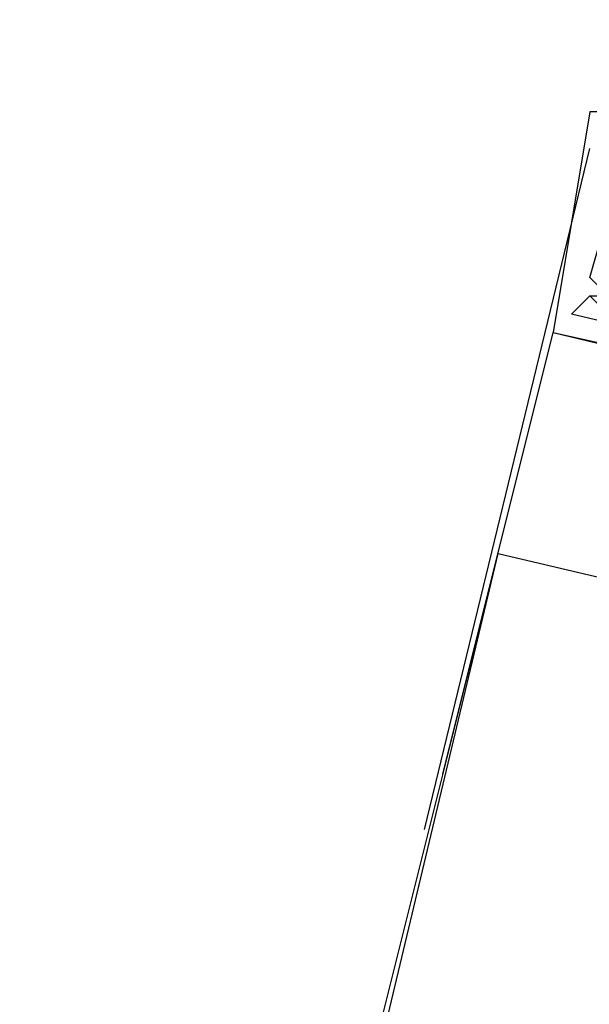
# Model space of a CAD drawing. Header units: feet. Extents: x -79 to 198, y -22 to 181.
# Tile 84 of 203: x 113.4 to 113.813, y 60.158 to 60.871. Entities that reach past the tile are written whole.
import ezdxf

# ---------------------------------------------------------------- set-up
doc = ezdxf.new("R2010")
doc.units = ezdxf.units.FT
doc.layers.add('A-LINEA', color=7, linetype='CONTINUOUS')
doc.layers.add('A-MURO-CONCRETO', color=8, linetype='CONTINUOUS')

msp = doc.modelspace()

# ---------------------------------------------------------------- linework, layer by layer
at = {"layer": 'A-LINEA'}
for p, q in [((113.6933, 60.2844), (113.8133, 60.7778)), ((113.8, 60.6578), (113.8, 60.6578)), ((113.8, 60.6578), (113.8, 60.6578)), ((113.8, 60.6578), (113.8, 60.6578)), ((113.8, 60.6578), (113.8, 60.6578)), ((113.8, 60.6578), (113.8, 60.6578)), ((113.8, 60.6578), (113.8, 60.6578)), ((113.7867, 60.6444), (113.7867, 60.6444)), ((113.7867, 60.6444), (113.7867, 60.6444)), ((113.7867, 60.6444), (113.7867, 60.6444))]:
    msp.add_line(p, q, dxfattribs=at)
for points in [[(113.8667, 60.8711), (113.88, 60.8711), (113.8533, 60.8711), (113.84, 60.8044), (113.8133, 60.8044), (113.7867, 60.6444), (114.4533, 60.4844)], [(113.8667, 60.8711), (113.88, 60.8711), (113.8533, 60.8711), (113.84, 60.8044), (113.8133, 60.8044), (113.7867, 60.6444), (114.4533, 60.4844)], [(113.8667, 60.8711), (113.88, 60.8711), (113.8533, 60.8711), (113.84, 60.8044), (113.8133, 60.8044), (113.7867, 60.6444), (114.4533, 60.4844)], [(114.4133, 60.7511), (114.4, 60.7511), (114.4, 60.7378), (114.3467, 60.5244), (114.2667, 60.5511), (114.2667, 60.5778), (114.2533, 60.5778), (114.2533, 60.5644), (114.2533, 60.5511), (113.8, 60.6578), (113.8133, 60.6711), (113.8267, 60.6711), (113.8133, 60.6844), (113.84, 60.7778)], [(114.4133, 60.7511), (114.4, 60.7511), (114.4, 60.7378), (114.3467, 60.5244), (114.2667, 60.5511), (114.2667, 60.5778), (114.2533, 60.5778), (114.2533, 60.5644), (114.2533, 60.5511), (113.8, 60.6578), (113.8133, 60.6711), (113.8267, 60.6711), (113.8133, 60.6844), (113.84, 60.7778)], [(114.4133, 60.7511), (114.4, 60.7511), (114.4, 60.7378), (114.3467, 60.5244), (114.2667, 60.5511), (114.2667, 60.5778), (114.2533, 60.5778), (114.2533, 60.5644), (114.2533, 60.5511), (113.8, 60.6578), (113.8133, 60.6711), (113.8267, 60.6711), (113.8133, 60.6844), (113.84, 60.7778)], [(113.8267, 60.6578), (113.8133, 60.6711), (113.8, 60.6578)], [(113.8267, 60.6578), (113.8133, 60.6711), (113.8, 60.6578)], [(113.8267, 60.6578), (113.8133, 60.6711), (113.8, 60.6578)], [(113.7067, 60.3244), (113.7867, 60.6444), (114.2667, 60.5378)], [(117.1467, 59.6844), (116.8, 58.2178), (113.4, 59.0311), (113.7467, 60.4844), (117.1467, 59.6844)]]:
    msp.add_lwpolyline(points, dxfattribs=at)
at = {"layer": 'A-MURO-CONCRETO'}
msp.add_lwpolyline([(113.7467, 60.4844), (117.1467, 59.6844), (113.5467, 59.6844), (113.7467, 60.4844), (113.7467, 60.4844)], dxfattribs=at)

doc.saveas('drawing.dxf')
